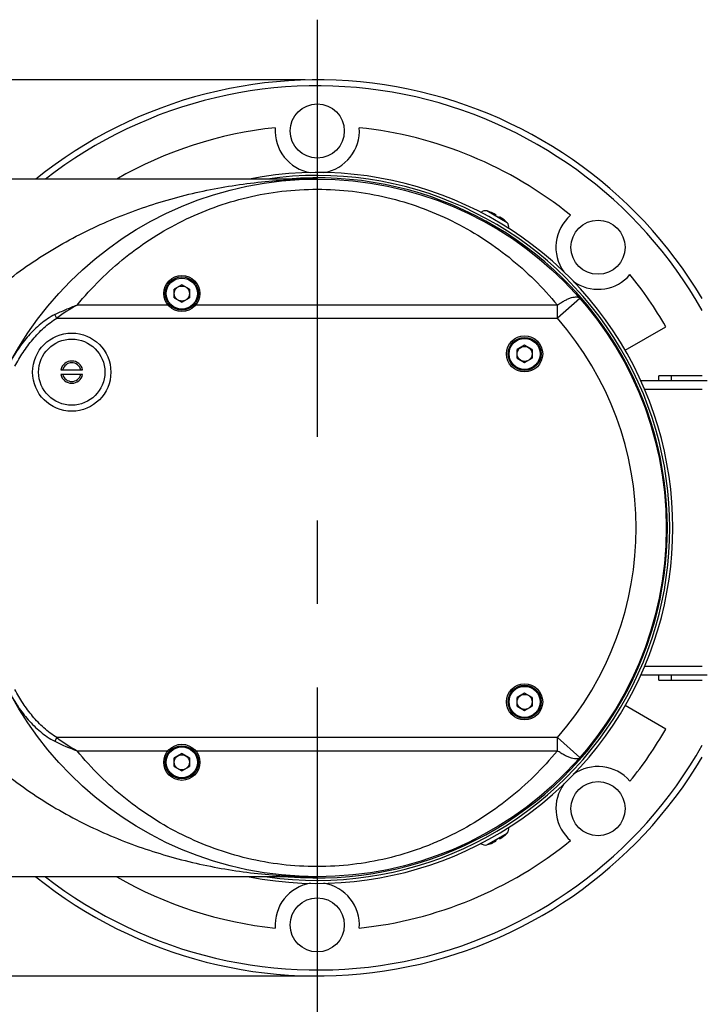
# Model space of a CAD drawing. Header units: millimetres. Extents: x 16 to 3344, y 34 to 2360.
# Tile 26 of 127: x 1091 to 1204, y 1461 to 1624. Entities that reach past the tile are written whole.
import ezdxf

# ---------------------------------------------------------------- set-up
doc = ezdxf.new("R2010")
doc.units = ezdxf.units.MM
doc.header["$LTSCALE"] = 185.02
doc.linetypes.add('CENTER', pattern=[0.6, 0.375, -0.075, 0.075, -0.075])
doc.layers.get('0').update_dxf_attribs({"linetype": 'CONTINUOUS'})
for name, color, linetype in [('BASE_ASM_PBL6', 7, 'CONTINUOUS'), ('DEFAULT_1', 7, 'CENTER'), ('MIDDLE_ASM_PBL18', 7, 'CONTINUOUS'), ('TOP_VIEW_VBL5', 7, 'CONTINUOUS')]:
    doc.layers.add(name, color=color, linetype=linetype)
doc.styles.get("Standard").update_dxf_attribs({"font": 'malgun.ttf'})
doc.dimstyles.new('DIMSTYLE_2', dxfattribs={"dimtxt": 16, "dimasz": 6, "dimexe": 1, "dimexo": 0.5, "dimgap": 1, "dimtad": 1, "dimdsep": 46, "dimtxsty": 'Standard', "dimblk": '_FILLED', "dimblk1": '_FILLED', "dimblk2": '_FILLED', "dimcen": 0.09, "dimclrt": 134, "dimazin": 2, "dimtp": 0.5, "dimtm": 0.5, "dimtfac": 1, "dimtofl": 0, "dimtmove": 0, "dimatfit": 3, "dimldrblk": '_FILLED', "dimfxl": 1, "dimtolj": 1, "dimarcsym": 0})

# ---------------------------------------------------------------- blocks, each defined once
blk = doc.blocks.new('_FILLED')
at = {"color": 0, "linetype": 'ByBlock'}
blk.add_solid([(0, 0), (-1, 0.2), (-1, -0.2)], dxfattribs=at)
blk = doc.blocks.new('*D20')
at = {"color": 134, "transparency": 16777216}
for p, q in [((1268.41, 1549.64), (770.17, 1549.64)), ((774.17, 1549.64), (774.17, 1475.14)), ((774.17, 1400.64), (774.17, 1475.14)), ((1268.41, 1400.64), (770.17, 1400.64))]:
    blk.add_line(p, q, dxfattribs=at)
at = {"color": 134, "transparency": 16777216, "xscale": 6, "yscale": 6, "zscale": 6}
for p, rotation in [((774.17, 1549.64), 90), ((774.17, 1400.64), 270)]:
    blk.add_blockref('_FILLED', p, dxfattribs=dict(at, rotation=rotation))
at = {"color": 134, "transparency": 16777216, "insert": (754.17, 1475.14), "char_height": 16, "width": 36.8, "attachment_point": 2, "rotation": 90, "line_spacing_factor": 0.9}
blk.add_mtext('149', dxfattribs=at)
blk = doc.blocks.new('MIDDLE_ASM_PBL18', base_point=(1220.09, 1475.14))
at = {"layer": 'MIDDLE_ASM_PBL18', "color": 7}
for p, q in [((1270.41, 1533.14), (1201.41, 1533.14)), ((1247.91, 1515.56), (1246.66, 1514.84)), ((1246.66, 1513.39), (1246.66, 1514.84)), ((1249.16, 1514.84), (1247.91, 1515.56)), ((1249.16, 1514.84), (1249.16, 1513.39)), ((1246.66, 1513.39), (1247.91, 1512.67)), ((1247.91, 1512.67), (1249.16, 1513.39)), ((1314.08, 1513.3), (1310.32, 1510.01)), ((1245.6, 1512.19), (1230.49, 1512.19)), ((1310.32, 1512.19), (1250.21, 1512.19)), ((1310.32, 1510.01), (1310.32, 1512.19)), ((1227.14, 1510.01), (1310.32, 1510.01)), ((1304.88, 1505.51), (1303.63, 1504.79)), ((1303.63, 1503.35), (1303.63, 1504.79)), ((1306.13, 1504.79), (1304.88, 1505.51)), ((1306.13, 1504.79), (1306.13, 1503.35)), ((1303.63, 1503.35), (1304.88, 1502.62)), ((1304.88, 1502.62), (1306.13, 1503.35)), ((1227.8, 1501.44), (1231.41, 1501.44)), ((1231.41, 1500.64), (1227.8, 1500.64)), ((1304.88, 1447.66), (1303.63, 1446.94)), ((1306.13, 1446.94), (1304.88, 1447.66)), ((1303.63, 1445.5), (1303.63, 1446.94)), ((1306.13, 1446.94), (1306.13, 1445.5)), ((1303.63, 1445.5), (1304.88, 1444.77)), ((1304.88, 1444.77), (1306.13, 1445.5)), ((1227.14, 1440.27), (1226.79, 1439.68)), ((1310.32, 1440.27), (1227.14, 1440.27)), ((1314.08, 1436.98), (1310.32, 1440.27)), ((1310.32, 1438.09), (1310.32, 1440.27)), ((1230.49, 1438.09), (1245.6, 1438.09)), ((1247.91, 1437.61), (1246.66, 1436.89)), ((1249.16, 1436.89), (1247.91, 1437.61)), ((1250.21, 1438.09), (1310.32, 1438.09)), ((1246.66, 1435.45), (1246.66, 1436.89)), ((1249.16, 1436.89), (1249.16, 1435.45)), ((1246.66, 1435.45), (1247.91, 1434.73)), ((1247.91, 1434.73), (1249.16, 1435.45)), ((1270.41, 1417.14), (1201.41, 1417.14))]:
    blk.add_line(p, q, dxfattribs=at)
for centre, radius in [((1270.41, 1475.14), 58), ((1247.91, 1514.11), 3), ((1247.91, 1514.11), 2.75), ((1247.91, 1514.11), 2.58), ((1247.91, 1514.11), 1.25), ((1229.61, 1501.04), 6.5), ((1229.61, 1501.04), 5.5), ((1304.88, 1504.07), 3), ((1304.88, 1504.07), 2.75), ((1304.88, 1504.07), 2.58), ((1304.88, 1504.07), 1.25), ((1304.88, 1446.22), 3), ((1304.88, 1446.22), 2.75), ((1304.88, 1446.22), 2.58), ((1304.88, 1446.22), 1.25), ((1247.91, 1436.17), 3), ((1247.91, 1436.17), 2.75), ((1247.91, 1436.17), 2.58), ((1247.91, 1436.17), 1.25)]:
    blk.add_circle(centre, radius, dxfattribs=at)
for centre, radius, start, end in [((1247.23, 1482.73), 33.89, 119.5981, 126.3708), ((1270.41, 1475.14), 53, 318.8565, 41.1435), ((1229.61, 1501.04), 1.85, 12.4869, 167.5131), ((1229.61, 1501.04), 1.55, 14.9552, 165.0447), ((1229.61, 1501.04), 1.85, 192.4869, 347.5131), ((1229.61, 1501.04), 1.55, 194.9552, 345.0447), ((1241.73, 1469.5), 33.36, 243.3844, 250.3162), ((1247.37, 1467.77), 34.14, 233.6545, 240.3776)]:
    blk.add_arc(centre, radius, start, end, dxfattribs=at)
for points, knots in [([(1201.41, 1494.08), (1202.18, 1495.87), (1203.93, 1499.32), (1207.05, 1504.12), (1210.55, 1508.47), (1215.56, 1513.66), (1222.43, 1519.17), (1231.35, 1524.39), (1240.65, 1528.31), (1250.2, 1531.06), (1259.89, 1532.71), (1266.41, 1533.11), (1269.66, 1533.14)], [0, 0, 0, 0, 0.070634, 0.139497, 0.206696, 0.272404, 0.4, 0.523804, 0.644928, 0.76423, 0.882392, 1, 1, 1, 1]), ([(1230.49, 1512.19), (1232.89, 1515.1), (1238.28, 1520.45), (1246.28, 1525.56), (1253.26, 1528.54), (1258.79, 1530.2), (1264.55, 1531.23), (1270.43, 1531.57), (1276.28, 1531.22), (1282.02, 1530.2), (1287.55, 1528.54), (1294.54, 1525.56), (1302.54, 1520.44), (1307.93, 1515.1), (1310.32, 1512.19)], [0, 0, 0, 0, 0.123588, 0.24686, 0.308877, 0.371999, 0.435909, 0.500226, 0.564525, 0.627838, 0.691009, 0.753282, 0.876579, 1, 1, 1, 1]), ([(1310.32, 1512.19), (1310.51, 1512.33), (1310.91, 1512.59), (1311.51, 1512.94), (1312.09, 1513.22), (1312.63, 1513.43), (1313.12, 1513.54), (1313.53, 1513.56), (1313.86, 1513.49), (1314.03, 1513.37), (1314.08, 1513.3)], [0, 0, 0, 0, 0.173115, 0.341767, 0.499602, 0.640752, 0.760667, 0.858262, 0.935606, 1, 1, 1, 1]), ([(1226.79, 1510.61), (1227.39, 1510.91), (1228.31, 1511.33), (1229.55, 1511.84), (1230.18, 1512.08), (1230.49, 1512.19)], [0, 0, 0, 0, 0.501484, 0.75147, 1, 1, 1, 1]), ([(1226.79, 1510.61), (1225.95, 1510.19), (1224.78, 1509.38), (1223.39, 1508.13), (1222.1, 1506.77), (1220.66, 1504.91), (1219.69, 1503.31), (1219.25, 1502.48)], [0, 0, 0, 0, 0.2497, 0.374756, 0.49983, 0.749876, 1, 1, 1, 1]), ([(1220.13, 1502.01), (1220.56, 1502.8), (1221.48, 1504.34), (1223.08, 1506.5), (1224.63, 1508.13), (1226.01, 1509.28), (1226.75, 1509.79), (1227.14, 1510.01)], [0, 0, 0, 0, 0.250136, 0.500056, 0.75006, 0.874594, 1, 1, 1, 1]), ([(1227.14, 1510.01), (1227.1, 1510.07), (1226.99, 1510.27), (1226.87, 1510.46), (1226.79, 1510.61)], [0, 0, 0, 0, 0.274202, 1, 1, 1, 1]), ([(1201.41, 1456.21), (1202.18, 1454.42), (1203.93, 1450.97), (1207.05, 1446.17), (1210.55, 1441.81), (1215.56, 1436.63), (1222.43, 1431.12), (1231.34, 1425.9), (1240.64, 1421.97), (1250.19, 1419.22), (1259.89, 1417.57), (1266.41, 1417.17), (1269.66, 1417.15)], [0, 0, 0, 0, 0.070634, 0.139497, 0.206696, 0.272404, 0.4, 0.523805, 0.644928, 0.76423, 0.882393, 1, 1, 1, 1]), ([(1219.25, 1447.81), (1219.69, 1446.99), (1220.65, 1445.4), (1222.35, 1443.18), (1224.02, 1441.53), (1225.53, 1440.38), (1226.36, 1439.89), (1226.79, 1439.68)], [0, 0, 0, 0, 0.247609, 0.49461, 0.744633, 0.87176, 1, 1, 1, 1]), ([(1227.14, 1440.27), (1226.75, 1440.5), (1226, 1441.01), (1224.62, 1442.17), (1223.07, 1443.8), (1221.47, 1445.95), (1220.56, 1447.49), (1220.13, 1448.28)], [0, 0, 0, 0, 0.12604, 0.252115, 0.50196, 0.750204, 1, 1, 1, 1]), ([(1310.32, 1438.09), (1309.11, 1436.62), (1306.56, 1433.83), (1302.33, 1430.07), (1297.74, 1426.78), (1293.63, 1424.46), (1290.2, 1422.88), (1286.65, 1421.47), (1282.02, 1420.08), (1276.26, 1419.06), (1270.39, 1418.71), (1264.53, 1419.06), (1258.79, 1420.08), (1253.26, 1421.74), (1246.28, 1424.73), (1238.27, 1429.84), (1232.88, 1435.18), (1230.49, 1438.09)], [0, 0, 0, 0, 0.062278, 0.123706, 0.18521, 0.247117, 0.278059, 0.309134, 0.372236, 0.43612, 0.500413, 0.564688, 0.627977, 0.691123, 0.753375, 0.876624, 1, 1, 1, 1]), ([(1314.08, 1436.98), (1314.03, 1436.91), (1313.86, 1436.8), (1313.53, 1436.73), (1313.12, 1436.75), (1312.63, 1436.86), (1312.09, 1437.06), (1311.51, 1437.34), (1310.91, 1437.69), (1310.51, 1437.95), (1310.32, 1438.09)], [0, 0, 0, 0, 0.064394, 0.141739, 0.239333, 0.359248, 0.500399, 0.658233, 0.826885, 1, 1, 1, 1])]:
    blk.add_open_spline(points, degree=3, knots=knots, dxfattribs=at)
blk = doc.blocks.new('BASE_ASM_PBL6', base_point=(1093.936, 1475.142))
at = {"layer": 'BASE_ASM_PBL6', "color": 7}
for p, q in [((1298.73, 1527.8), (1298.569, 1527.841)), ((1301.963, 1525.882), (1298.569, 1527.841)), ((1298.73, 1527.8), (1298.725, 1527.791)), ((1300.054, 1527.226), (1299.966, 1527.075)), ((1300.601, 1526.708), (1300.689, 1526.86)), ((1301.842, 1525.991), (1301.847, 1526)), ((1321.968, 1516.805), (1322.389, 1517.254)), ((1321.586, 1504.691), (1328.343, 1508.592)), ((1324.237, 1499.642), (1335.206, 1499.642)), ((1324.237, 1499.642), (1324.237, 1499.536)), ((1334.406, 1500.442), (1327.206, 1500.442)), ((1327.206, 1499.642), (1327.206, 1500.442)), ((1329.206, 1500.442), (1329.206, 1499.642)), ((1334.406, 1498.142), (1324.846, 1498.142)), ((1324.846, 1452.142), (1334.406, 1452.142)), ((1324.237, 1450.749), (1324.237, 1450.642)), ((1335.206, 1450.642), (1324.237, 1450.642)), ((1327.206, 1449.842), (1327.206, 1450.642)), ((1329.206, 1450.642), (1329.206, 1449.842)), ((1327.206, 1449.842), (1334.406, 1449.842)), ((1328.343, 1441.692), (1321.586, 1445.593)), ((1298.569, 1422.443), (1301.963, 1424.403)), ((1301.847, 1424.285), (1301.842, 1424.293)), ((1299.966, 1423.21), (1300.054, 1423.058)), ((1300.689, 1423.425), (1300.601, 1423.576)), ((1312.069, 1423.581), (1312.518, 1423.16)), ((1298.569, 1422.443), (1298.73, 1422.485)), ((1298.725, 1422.493), (1298.73, 1422.485))]:
    blk.add_line(p, q, dxfattribs=at)
for centre in [(1270.406, 1541.142), (1317.075, 1521.811), (1317.075, 1428.473), (1270.406, 1409.142)]:
    blk.add_circle(centre, 4.5, dxfattribs=at)
for centre, radius, start, end in [((1270.406, 1475.142), 74.5, 30.78875, 128.86971), ((1270.406, 1475.142), 73.5, 29.45429, 127.89221), ((1270.406, 1475.142), 66.9, 95.98844, 119.8849), ((1270.406, 1541.142), 7, 175.61731, 260.98649), ((1270.406, 1541.142), 7, 279.00343, 4.38268), ((1270.406, 1475.142), 66.9, 50.98844, 84.01156), ((1270.406, 1475.142), 59.1, 258.94641, 101.05359), ((1270.406, 1475.142), 58.6, 261.82147, 98.17853), ((1270.406, 1475.142), 58.2, 265.25047, 94.74954), ((1298.332, 1526.87), 1, 76.25703, 133.85484), ((1296.906, 1521.042), 6.99, 67.53503, 74.92156), ((1296.906, 1521.042), 6.765, 56.89325, 63.10716), ((1296.906, 1521.042), 6.99, 45.07844, 52.46497), ((1296.906, 1521.042), 7, 43.74297, 45.0994), ((1301.241, 1525.19), 1, 346.07265, 43.74297), ((1317.075, 1521.811), 7, 130.61731, 215.86437), ((1317.075, 1521.811), 7, 233.97397, 314.33887), ((1270.406, 1475.142), 66.9, 30, 39.01156), ((1324.237, 1501.642), 2, 268.55241, 270), ((1324.237, 1448.642), 2, 90, 91.44759), ((1270.406, 1475.142), 66.9, 320.98844, 330), ((1270.406, 1475.142), 73.5, 232.10779, 330.54571), ((1270.406, 1475.142), 74.5, 231.13029, 329.21125), ((1317.075, 1428.473), 7, 40.61731, 126.0274), ((1317.075, 1428.473), 7, 144.13491, 224.33887), ((1296.906, 1429.243), 6.99, 307.53503, 314.92156), ((1296.906, 1429.243), 7, 314.9006, 316.25703), ((1301.241, 1425.094), 1, 316.25703, 13.92735), ((1270.406, 1475.142), 66.9, 275.98844, 309.01156), ((1298.332, 1423.415), 1, 226.14516, 283.74297), ((1296.906, 1429.243), 6.99, 285.07844, 292.46497), ((1296.906, 1429.243), 6.765, 296.89325, 303.10716), ((1270.406, 1475.142), 66.9, 240.1151, 264.01156), ((1270.406, 1409.142), 7, 99.00343, 184.38268), ((1270.406, 1409.142), 7, 355.61731, 80.98649)]:
    blk.add_arc(centre, radius, start, end, dxfattribs=at)
for points, knots in [([(1299.577, 1527.501), (1299.643, 1527.475), (1299.736, 1527.433), (1299.853, 1527.375), (1299.925, 1527.336), (1299.983, 1527.301), (1300.021, 1527.274), (1300.042, 1527.255), (1300.052, 1527.243), (1300.057, 1527.231), (1300.054, 1527.226)], [0, 0, 0, 0, 0.3776342, 0.548328, 0.6978713, 0.820543, 0.9120486, 0.945384, 0.9704934, 1, 1, 1, 1]), ([(1300.689, 1526.86), (1300.692, 1526.865), (1300.704, 1526.867), (1300.72, 1526.863), (1300.747, 1526.855), (1300.788, 1526.836), (1300.848, 1526.803), (1300.918, 1526.76), (1301.027, 1526.688), (1301.109, 1526.628), (1301.165, 1526.585)], [0, 0, 0, 0, 0.0295066, 0.054616, 0.0879514, 0.179457, 0.3021287, 0.451672, 0.6223658, 1, 1, 1, 1]), ([(1300.054, 1423.058), (1300.057, 1423.053), (1300.052, 1423.041), (1300.042, 1423.029), (1300.021, 1423.01), (1299.983, 1422.984), (1299.925, 1422.948), (1299.853, 1422.909), (1299.736, 1422.851), (1299.643, 1422.81), (1299.577, 1422.783)], [0, 0, 0, 0, 0.0295066, 0.054616, 0.0879514, 0.179457, 0.3021287, 0.451672, 0.6223658, 1, 1, 1, 1]), ([(1301.165, 1423.7), (1301.109, 1423.657), (1301.027, 1423.596), (1300.918, 1423.524), (1300.848, 1423.481), (1300.788, 1423.449), (1300.747, 1423.429), (1300.72, 1423.421), (1300.704, 1423.418), (1300.692, 1423.42), (1300.689, 1423.425)], [0, 0, 0, 0, 0.3776342, 0.548328, 0.6978713, 0.820543, 0.9120486, 0.945384, 0.9704934, 1, 1, 1, 1])]:
    blk.add_open_spline(points, degree=3, knots=knots, dxfattribs=at)
at = {"layer": 'BASE_ASM_PBL6', "color": 134}
dim = blk.add_linear_dim(base=(774.165, 1400.642), p1=(1268.906, 1549.642), p2=(1268.906, 1400.642), angle=270, dimstyle='DIMSTYLE_2', dxfattribs=at)
dim.commit()
dim.dimension.update_dxf_attribs({"geometry": '*D20', "text_midpoint": (774.165, 1475.5), "dimtype": 160})
blk = doc.blocks.new('TOP_VIEW_VBL5', base_point=(1093.94, 1475.14))
at = {"layer": 'BASE_ASM_PBL6'}
blk.add_blockref('BASE_ASM_PBL6', (1093.94, 1475.14), dxfattribs=at)
at = {"layer": 'MIDDLE_ASM_PBL18'}
blk.add_blockref('MIDDLE_ASM_PBL18', (1220.09, 1475.14), dxfattribs=at)

msp = doc.modelspace()

# ---------------------------------------------------------------- linework, layer by layer
at = {"layer": 'DEFAULT_1', "color": 1}
msp.add_line((1140, 1624.5), (1140, 370), dxfattribs=at)

# ---------------------------------------------------------------- block references
at = {"layer": 'TOP_VIEW_VBL5'}
msp.add_blockref('TOP_VIEW_VBL5', (963.529, 1540), dxfattribs=at)

doc.saveas('drawing.dxf')
